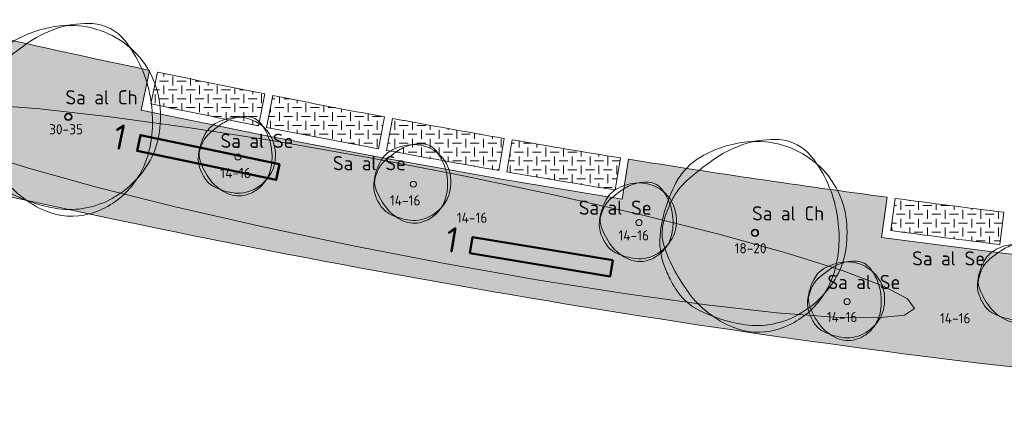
# Model space of a CAD drawing. Header units: metres. Extents: x 167415 to 168367, y 462435 to 462930.
# Tile 12 of 146: x 167661 to 167710, y 462591 to 462611. Entities that reach past the tile are written whole.
import ezdxf
from ezdxf.enums import TextEntityAlignment as Align

# ---------------------------------------------------------------- set-up
doc = ezdxf.new("R2010")
doc.units = ezdxf.units.M
doc.header["$LTSCALE"] = 0.2
for name, color, linetype, lineweight in [('N-PV-GR-BOOM-afmeting', 90, 'Continuous', 25), ('N-PV-GR-BOOM-GROND-S', 90, 'Continuous', 20), ('N-WE-GR-KRUIDEN-G 1 vochtig onderlangs greppels en wadi', 90, 'Continuous', 50), ('N-WE-GR-KRUIDEN-G 1 vochtig onderlangs greppels en wadi_T', 90, 'Continuous', 20), ('N-WE-GR-KRUIDEN-G 2 droog  beheergroep wadimengsel-A', 253, 'Continuous', 35), ('N-WE-VH-VERHARDING_GRASPLAAT-G', 72, 'Continuous', 18), ('N-WE-VH-VERHARDING_TEGEL_GRAS-A', 72, 'Continuous', 18), ('N_WE_GR_GRAS_WRM_RVA kruidenmengsel 2_B102-A', 141, 'Continuous', 18), ('N_WE_GR_GRAS_WRM_RVA kruidenmengsel 2_B102-G', 141, 'Continuous', 18), ('N_WE_GR_GRAS_WRM_RVA kruidenmengsel Barneveld_B116-A', 83, 'Continuous', 18), ('N_WE_GR_GRAS_WRM_RVA kruidenmengsel Barneveld_B116-G', 83, 'Continuous', 18)]:
    doc.layers.add(name, color=color, linetype=linetype, lineweight=lineweight)
doc.styles.add('NLCS-ISO-M200-T25', font='NLCS-ISO.ttf', dxfattribs={"height": 0.5})
doc.styles.add('NLCS-ISO-M200-T35', font='NLCS-ISO.ttf', dxfattribs={"height": 0.7000000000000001})
doc.styles.add('NLCS-ISO-M500-T25', font='NLCS-ISO.ttf', dxfattribs={"height": 1.25})
pattern_1 = [(0, (0, 0), (0.4375, 0.4375), [0.4375, -0.4375]), (90, (0.21875, 0.21875), (-0.4374999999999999, 0.4375), [0.4375, -0.4375])]

# ---------------------------------------------------------------- blocks, each defined once
blk = doc.blocks.new('*U34')
at = {"linetype": 'Continuous'}
blk.add_circle((0, 0), 0.1845092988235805, dxfattribs=at)
blk.add_circle((0, 0), 0.15)
for centre, radius, start, end in [((0.1954232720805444, -1.18369016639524), 5.69477568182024, 95.77430700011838, 119.9477920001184), ((1.167773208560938, -0.8648117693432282), 5.499689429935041, 106.3688740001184, 124.4477540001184), ((0.9143825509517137, -0.002301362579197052), 4.600723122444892, 86.58911100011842, 106.3682710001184), ((0.07970034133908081, -0.03998979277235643), 4.545240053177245, 51.53933000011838, 95.77344500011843), ((1.056161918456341, 2.378944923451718), 2.21526890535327, 38.20985000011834, 86.5854950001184), ((-1.04000423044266, 0.9606120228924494), 3.220049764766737, 119.9474720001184, 152.2845150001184), ((6.673480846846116, -8.892264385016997), 15.23380010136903, 124.4457860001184, 130.3031460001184), ((0.2288267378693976, 0.1477590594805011), 4.305464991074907, 6.022262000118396, 51.53931800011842), ((2.460397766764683, -0.8782636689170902), 7.174070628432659, 152.2851410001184, 172.4003910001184), ((-0.3515115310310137, -0.6099093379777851), 4.373408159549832, 130.3005070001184, 141.2454220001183), ((-1.549780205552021, 0.3518966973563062), 2.836877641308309, 141.2443700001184, 154.9906160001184), ((2.154547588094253, -1.37596471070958), 6.924367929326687, 154.9923550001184, 163.7785190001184), ((-2.504075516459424, -0.0205774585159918), 2.072584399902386, 163.7796780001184, 199.3827820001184), ((-2.823502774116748, -0.2440311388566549), 6.971300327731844, 358.8883060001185, 9.983350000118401), ((-0.9877565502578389, 0.01932567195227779), 5.528817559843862, 350.2300720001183, 6.023218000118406), ((-1.102603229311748, -0.4029311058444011), 3.57950533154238, 172.3996280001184, 201.0284730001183), ((-1.978632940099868, -0.2603525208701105), 6.126276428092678, 347.0492550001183, 358.8876950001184), ((3.469242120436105, 2.080817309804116), 8.404750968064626, 199.3819430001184, 216.8465580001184), ((0.6392974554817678, -0.2608628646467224), 3.877806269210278, 331.3473820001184, 350.2303160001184), ((1.476309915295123, 0.5879067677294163), 6.342209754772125, 201.0235440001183, 207.8216400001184), ((-0.2560194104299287, -0.6565432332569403), 4.358694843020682, 316.7621770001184, 347.0498660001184), ((0.1673832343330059, -0.1029643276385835), 4.862144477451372, 207.8203580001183, 215.5805050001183), ((-0.1795833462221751, 0.1865259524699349), 4.810936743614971, 296.8801270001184, 331.3479920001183), ((-1.507113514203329, -1.300645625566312), 2.803406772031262, 215.5851440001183, 243.3800810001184), ((0.9177623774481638, 0.1688468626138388), 5.216390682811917, 216.8467250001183, 247.0462340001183), ((0.6477036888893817, 2.999956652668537), 7.613650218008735, 243.3843840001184, 260.1467900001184), ((-0.04137638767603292, -0.8584661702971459), 4.063995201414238, 285.3685610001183, 316.7631230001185), ((0.07267107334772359, -0.3112232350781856), 4.252909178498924, 260.1457210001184, 296.8807070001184), ((0.1648026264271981, -1.608874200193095), 3.285778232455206, 247.0471650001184, 285.3699040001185)]:
    blk.add_arc(centre, radius, start, end, dxfattribs=at)
blk.add_arc((-2.118072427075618, -0.1198345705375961), 6.255027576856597, 9.983148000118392, 38.20995300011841)
at = {"style": 'NLCS-ISO-M200-T35'}
blk.add_attdef('#._SOORT_TYPE', text='', height=0.7000000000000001, dxfattribs=at).set_placement((-0.141237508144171, 0.4009218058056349), align=Align.BOTTOM_LEFT)
blk = doc.blocks.new('*U110')
at = {"linetype": 'Continuous'}
blk.add_circle((0, 0), 0.1845092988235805, dxfattribs=at)
blk.add_circle((0, 0), 0.15)
for centre, radius, start, end in [((0.1954232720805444, -1.18369016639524), 5.69477568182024, 95.77430700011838, 119.9477920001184), ((1.167773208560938, -0.8648117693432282), 5.499689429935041, 106.3688740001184, 124.4477540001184), ((0.9143825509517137, -0.002301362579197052), 4.600723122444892, 86.58911100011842, 106.3682710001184), ((0.07970034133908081, -0.03998979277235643), 4.545240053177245, 51.53933000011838, 95.77344500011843), ((1.056161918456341, 2.378944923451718), 2.21526890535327, 38.20985000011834, 86.5854950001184), ((-1.04000423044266, 0.9606120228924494), 3.220049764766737, 119.9474720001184, 152.2845150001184), ((6.673480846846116, -8.892264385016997), 15.23380010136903, 124.4457860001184, 130.3031460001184), ((0.2288267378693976, 0.1477590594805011), 4.305464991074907, 6.022262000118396, 51.53931800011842), ((2.460397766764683, -0.8782636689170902), 7.174070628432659, 152.2851410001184, 172.4003910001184), ((-0.3515115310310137, -0.6099093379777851), 4.373408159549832, 130.3005070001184, 141.2454220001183), ((-1.549780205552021, 0.3518966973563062), 2.836877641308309, 141.2443700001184, 154.9906160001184), ((2.154547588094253, -1.37596471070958), 6.924367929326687, 154.9923550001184, 163.7785190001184), ((-2.504075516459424, -0.0205774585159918), 2.072584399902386, 163.7796780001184, 199.3827820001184), ((-2.823502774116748, -0.2440311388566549), 6.971300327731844, 358.8883060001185, 9.983350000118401), ((-0.9877565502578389, 0.01932567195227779), 5.528817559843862, 350.2300720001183, 6.023218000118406), ((-1.102603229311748, -0.4029311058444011), 3.57950533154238, 172.3996280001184, 201.0284730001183), ((-1.978632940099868, -0.2603525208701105), 6.126276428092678, 347.0492550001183, 358.8876950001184), ((3.469242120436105, 2.080817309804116), 8.404750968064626, 199.3819430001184, 216.8465580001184), ((0.6392974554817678, -0.2608628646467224), 3.877806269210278, 331.3473820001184, 350.2303160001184), ((1.476309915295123, 0.5879067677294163), 6.342209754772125, 201.0235440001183, 207.8216400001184), ((-0.2560194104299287, -0.6565432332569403), 4.358694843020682, 316.7621770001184, 347.0498660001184), ((0.1673832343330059, -0.1029643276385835), 4.862144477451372, 207.8203580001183, 215.5805050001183), ((-0.1795833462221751, 0.1865259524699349), 4.810936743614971, 296.8801270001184, 331.3479920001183), ((-1.507113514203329, -1.300645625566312), 2.803406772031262, 215.5851440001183, 243.3800810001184), ((0.9177623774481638, 0.1688468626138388), 5.216390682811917, 216.8467250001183, 247.0462340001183), ((0.6477036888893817, 2.999956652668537), 7.613650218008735, 243.3843840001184, 260.1467900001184), ((-0.04137638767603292, -0.8584661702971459), 4.063995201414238, 285.3685610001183, 316.7631230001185), ((0.07267107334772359, -0.3112232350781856), 4.252909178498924, 260.1457210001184, 296.8807070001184), ((0.1648026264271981, -1.608874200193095), 3.285778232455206, 247.0471650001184, 285.3699040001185)]:
    blk.add_arc(centre, radius, start, end, dxfattribs=at)
blk.add_arc((-2.118072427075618, -0.1198345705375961), 6.255027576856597, 9.983148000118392, 38.20995300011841)
at = {"style": 'NLCS-ISO-M200-T35'}
blk.add_attdef('#._SOORT_TYPE', text='', height=0.7000000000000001, dxfattribs=at).set_placement((-0.141237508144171, 0.4009218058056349), align=Align.BOTTOM_LEFT)
blk = doc.blocks.new('*U143')
blk.add_circle((0, 0), 0.15)
at = {"linetype": 'Continuous'}
for centre, radius, start, end in [((0.05812116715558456, -0.3917792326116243), 2.346259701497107, 95.77430700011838, 119.9477920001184), ((0.3543339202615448, 0.0949554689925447), 1.895507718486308, 86.58911100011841, 106.3682710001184), ((0.01044307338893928, 0.07942775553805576), 1.872648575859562, 51.53933000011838, 95.77344500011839), ((0.41274732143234, 1.076034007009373), 0.9126955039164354, 38.20985000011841, 86.5854950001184), ((-0.4508775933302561, 0.4916778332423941), 1.326667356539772, 119.9474720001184, 152.2845150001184), ((2.7270946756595, -3.567728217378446), 6.276358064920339, 124.4457860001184, 130.3031460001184), ((0.4587314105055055, -0.2604006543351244), 2.265883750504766, 106.3688740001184, 124.4477540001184), ((-0.8950439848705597, 0.04653153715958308), 2.577084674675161, 9.983148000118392, 38.2099530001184), ((0.07188346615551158, 0.1567806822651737), 1.773860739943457, 6.022262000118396, 51.53931800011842), ((0.9912954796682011, -0.265942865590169), 2.955732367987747, 152.2851410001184, 172.4003910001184), ((-0.6609063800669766, 0.2408858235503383), 1.168799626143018, 141.2443700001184, 154.9906160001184), ((-0.1672171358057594, -0.1553803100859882), 1.801853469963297, 130.3005070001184, 141.2454220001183), ((0.865284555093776, -0.4709967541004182), 2.852854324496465, 154.9923550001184, 163.7785190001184), ((-1.185682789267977, -0.004637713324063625), 2.872190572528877, 358.8883060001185, 9.983350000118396), ((-0.4766685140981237, -0.07010483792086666), 1.47476381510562, 172.3996280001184, 201.0284730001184), ((-1.05407807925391, 0.08742567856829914), 0.8539091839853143, 163.7796780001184, 199.3827820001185), ((-0.4293514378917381, 0.1038658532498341), 2.277884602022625, 350.2300720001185, 6.023218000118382), ((1.406941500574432, 0.9532047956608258), 3.462775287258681, 199.3819430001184, 216.8465580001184), ((-0.837594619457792, -0.01136215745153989), 2.524038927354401, 347.0492550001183, 358.8876950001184), ((0.2409982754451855, -0.01157242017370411), 1.597664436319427, 331.3473820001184, 350.2303160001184), ((0.5858491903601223, 0.3381224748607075), 2.613003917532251, 201.0235440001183, 207.8216400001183), ((0.04656861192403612, 0.05348211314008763), 2.00321387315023, 207.8203580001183, 215.5805050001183), ((-0.09638235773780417, 0.1727527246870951), 1.982116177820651, 296.8801270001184, 331.3479920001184), ((-0.1278741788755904, -0.1745935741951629), 1.795791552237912, 316.7621770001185, 347.0498660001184), ((-0.6433276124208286, -0.4399651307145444), 1.155009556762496, 215.5851440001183, 243.3800810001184), ((0.355726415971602, 0.1654689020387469), 2.149164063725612, 216.8467250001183, 247.0462340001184), ((-0.0394407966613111, -0.2577862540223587), 1.674374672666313, 285.3685610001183, 316.7631230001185), ((0.2444616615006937, 1.331892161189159), 3.136840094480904, 243.3843840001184, 260.1467900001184), ((0.04550539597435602, -0.5669559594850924), 1.35374762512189, 247.0471650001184, 285.3699040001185), ((0.007547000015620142, -0.03232099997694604), 1.752207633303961, 260.1457210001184, 296.8807070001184)]:
    blk.add_arc(centre, radius, start, end, dxfattribs=at)
at = {"style": 'NLCS-ISO-M200-T35'}
blk.add_attdef('#._SOORT_TYPE', text='', height=0.7000000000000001, dxfattribs=at).set_placement((-0.8549113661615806, 0.2361817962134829), align=Align.BOTTOM_LEFT)
blk = doc.blocks.new('*U158')
blk.add_circle((0, 0), 0.15)
at = {"linetype": 'Continuous'}
for centre, radius, start, end in [((0.05812116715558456, -0.3917792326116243), 2.346259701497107, 95.77430700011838, 119.9477920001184), ((0.3543339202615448, 0.0949554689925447), 1.895507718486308, 86.58911100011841, 106.3682710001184), ((0.01044307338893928, 0.07942775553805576), 1.872648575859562, 51.53933000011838, 95.77344500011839), ((0.41274732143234, 1.076034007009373), 0.9126955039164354, 38.20985000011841, 86.5854950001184), ((-0.4508775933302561, 0.4916778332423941), 1.326667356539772, 119.9474720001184, 152.2845150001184), ((2.7270946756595, -3.567728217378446), 6.276358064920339, 124.4457860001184, 130.3031460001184), ((0.4587314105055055, -0.2604006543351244), 2.265883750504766, 106.3688740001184, 124.4477540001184), ((-0.8950439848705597, 0.04653153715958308), 2.577084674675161, 9.983148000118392, 38.2099530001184), ((0.07188346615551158, 0.1567806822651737), 1.773860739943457, 6.022262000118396, 51.53931800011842), ((0.9912954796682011, -0.265942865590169), 2.955732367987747, 152.2851410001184, 172.4003910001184), ((-0.6609063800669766, 0.2408858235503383), 1.168799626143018, 141.2443700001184, 154.9906160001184), ((-0.1672171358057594, -0.1553803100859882), 1.801853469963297, 130.3005070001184, 141.2454220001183), ((0.865284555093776, -0.4709967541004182), 2.852854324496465, 154.9923550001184, 163.7785190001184), ((-1.185682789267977, -0.004637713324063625), 2.872190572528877, 358.8883060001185, 9.983350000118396), ((-0.4766685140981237, -0.07010483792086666), 1.47476381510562, 172.3996280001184, 201.0284730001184), ((-1.05407807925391, 0.08742567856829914), 0.8539091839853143, 163.7796780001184, 199.3827820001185), ((-0.4293514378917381, 0.1038658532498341), 2.277884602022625, 350.2300720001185, 6.023218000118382), ((1.406941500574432, 0.9532047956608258), 3.462775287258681, 199.3819430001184, 216.8465580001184), ((-0.837594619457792, -0.01136215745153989), 2.524038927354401, 347.0492550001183, 358.8876950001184), ((0.2409982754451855, -0.01157242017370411), 1.597664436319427, 331.3473820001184, 350.2303160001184), ((0.5858491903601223, 0.3381224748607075), 2.613003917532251, 201.0235440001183, 207.8216400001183), ((0.04656861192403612, 0.05348211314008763), 2.00321387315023, 207.8203580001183, 215.5805050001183), ((-0.09638235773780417, 0.1727527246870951), 1.982116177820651, 296.8801270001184, 331.3479920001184), ((-0.1278741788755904, -0.1745935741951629), 1.795791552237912, 316.7621770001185, 347.0498660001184), ((-0.6433276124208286, -0.4399651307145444), 1.155009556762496, 215.5851440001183, 243.3800810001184), ((0.355726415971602, 0.1654689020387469), 2.149164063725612, 216.8467250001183, 247.0462340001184), ((-0.0394407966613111, -0.2577862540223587), 1.674374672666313, 285.3685610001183, 316.7631230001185), ((0.2444616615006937, 1.331892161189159), 3.136840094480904, 243.3843840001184, 260.1467900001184), ((0.04550539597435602, -0.5669559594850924), 1.35374762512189, 247.0471650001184, 285.3699040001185), ((0.007547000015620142, -0.03232099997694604), 1.752207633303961, 260.1457210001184, 296.8807070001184)]:
    blk.add_arc(centre, radius, start, end, dxfattribs=at)
at = {"style": 'NLCS-ISO-M200-T35'}
blk.add_attdef('#._SOORT_TYPE', text='', height=0.7000000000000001, dxfattribs=at).set_placement((-3.96366874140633, 0.4740381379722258), align=Align.BOTTOM_LEFT)
blk = doc.blocks.new('*U159')
blk.add_circle((0, 0), 0.15)
at = {"linetype": 'Continuous'}
for centre, radius, start, end in [((0.05812116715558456, -0.3917792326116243), 2.346259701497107, 95.77430700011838, 119.9477920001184), ((0.3543339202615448, 0.0949554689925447), 1.895507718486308, 86.58911100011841, 106.3682710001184), ((0.01044307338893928, 0.07942775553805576), 1.872648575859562, 51.53933000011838, 95.77344500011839), ((0.41274732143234, 1.076034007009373), 0.9126955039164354, 38.20985000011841, 86.5854950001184), ((-0.4508775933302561, 0.4916778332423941), 1.326667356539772, 119.9474720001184, 152.2845150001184), ((2.7270946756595, -3.567728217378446), 6.276358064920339, 124.4457860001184, 130.3031460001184), ((0.4587314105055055, -0.2604006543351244), 2.265883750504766, 106.3688740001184, 124.4477540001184), ((-0.8950439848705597, 0.04653153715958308), 2.577084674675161, 9.983148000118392, 38.2099530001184), ((0.07188346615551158, 0.1567806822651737), 1.773860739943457, 6.022262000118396, 51.53931800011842), ((0.9912954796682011, -0.265942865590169), 2.955732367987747, 152.2851410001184, 172.4003910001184), ((-0.6609063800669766, 0.2408858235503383), 1.168799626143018, 141.2443700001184, 154.9906160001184), ((-0.1672171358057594, -0.1553803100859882), 1.801853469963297, 130.3005070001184, 141.2454220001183), ((0.865284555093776, -0.4709967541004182), 2.852854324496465, 154.9923550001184, 163.7785190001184), ((-1.185682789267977, -0.004637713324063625), 2.872190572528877, 358.8883060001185, 9.983350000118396), ((-0.4766685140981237, -0.07010483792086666), 1.47476381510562, 172.3996280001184, 201.0284730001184), ((-1.05407807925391, 0.08742567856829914), 0.8539091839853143, 163.7796780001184, 199.3827820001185), ((-0.4293514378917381, 0.1038658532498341), 2.277884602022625, 350.2300720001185, 6.023218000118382), ((1.406941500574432, 0.9532047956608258), 3.462775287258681, 199.3819430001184, 216.8465580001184), ((-0.837594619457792, -0.01136215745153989), 2.524038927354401, 347.0492550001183, 358.8876950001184), ((0.2409982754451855, -0.01157242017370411), 1.597664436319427, 331.3473820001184, 350.2303160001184), ((0.5858491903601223, 0.3381224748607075), 2.613003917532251, 201.0235440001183, 207.8216400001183), ((0.04656861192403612, 0.05348211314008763), 2.00321387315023, 207.8203580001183, 215.5805050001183), ((-0.09638235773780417, 0.1727527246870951), 1.982116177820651, 296.8801270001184, 331.3479920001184), ((-0.1278741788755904, -0.1745935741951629), 1.795791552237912, 316.7621770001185, 347.0498660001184), ((-0.6433276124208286, -0.4399651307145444), 1.155009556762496, 215.5851440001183, 243.3800810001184), ((0.355726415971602, 0.1654689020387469), 2.149164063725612, 216.8467250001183, 247.0462340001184), ((-0.0394407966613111, -0.2577862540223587), 1.674374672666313, 285.3685610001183, 316.7631230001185), ((0.2444616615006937, 1.331892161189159), 3.136840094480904, 243.3843840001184, 260.1467900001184), ((0.04550539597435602, -0.5669559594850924), 1.35374762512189, 247.0471650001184, 285.3699040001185), ((0.007547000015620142, -0.03232099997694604), 1.752207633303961, 260.1457210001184, 296.8807070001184)]:
    blk.add_arc(centre, radius, start, end, dxfattribs=at)
at = {"style": 'NLCS-ISO-M200-T35'}
blk.add_attdef('#._SOORT_TYPE', text='', height=0.7000000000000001, dxfattribs=at).set_placement((-2.963139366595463, 0.1745363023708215), align=Align.BOTTOM_LEFT)
blk = doc.blocks.new('*U160')
blk.add_circle((0, 0), 0.15)
at = {"linetype": 'Continuous'}
for centre, radius, start, end in [((0.05812116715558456, -0.3917792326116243), 2.346259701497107, 95.77430700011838, 119.9477920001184), ((0.3543339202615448, 0.0949554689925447), 1.895507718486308, 86.58911100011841, 106.3682710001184), ((0.01044307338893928, 0.07942775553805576), 1.872648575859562, 51.53933000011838, 95.77344500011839), ((0.41274732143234, 1.076034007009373), 0.9126955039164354, 38.20985000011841, 86.5854950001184), ((-0.4508775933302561, 0.4916778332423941), 1.326667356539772, 119.9474720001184, 152.2845150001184), ((2.7270946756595, -3.567728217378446), 6.276358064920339, 124.4457860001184, 130.3031460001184), ((0.4587314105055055, -0.2604006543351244), 2.265883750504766, 106.3688740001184, 124.4477540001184), ((-0.8950439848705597, 0.04653153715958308), 2.577084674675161, 9.983148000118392, 38.2099530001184), ((0.07188346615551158, 0.1567806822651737), 1.773860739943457, 6.022262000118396, 51.53931800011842), ((0.9912954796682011, -0.265942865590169), 2.955732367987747, 152.2851410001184, 172.4003910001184), ((-0.6609063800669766, 0.2408858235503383), 1.168799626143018, 141.2443700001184, 154.9906160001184), ((-0.1672171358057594, -0.1553803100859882), 1.801853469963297, 130.3005070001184, 141.2454220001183), ((0.865284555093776, -0.4709967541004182), 2.852854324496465, 154.9923550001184, 163.7785190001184), ((-1.185682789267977, -0.004637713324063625), 2.872190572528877, 358.8883060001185, 9.983350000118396), ((-0.4766685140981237, -0.07010483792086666), 1.47476381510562, 172.3996280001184, 201.0284730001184), ((-1.05407807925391, 0.08742567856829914), 0.8539091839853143, 163.7796780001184, 199.3827820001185), ((-0.4293514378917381, 0.1038658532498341), 2.277884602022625, 350.2300720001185, 6.023218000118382), ((1.406941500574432, 0.9532047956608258), 3.462775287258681, 199.3819430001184, 216.8465580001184), ((-0.837594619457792, -0.01136215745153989), 2.524038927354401, 347.0492550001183, 358.8876950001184), ((0.2409982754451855, -0.01157242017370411), 1.597664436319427, 331.3473820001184, 350.2303160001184), ((0.5858491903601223, 0.3381224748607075), 2.613003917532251, 201.0235440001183, 207.8216400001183), ((0.04656861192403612, 0.05348211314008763), 2.00321387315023, 207.8203580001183, 215.5805050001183), ((-0.09638235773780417, 0.1727527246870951), 1.982116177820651, 296.8801270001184, 331.3479920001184), ((-0.1278741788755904, -0.1745935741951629), 1.795791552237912, 316.7621770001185, 347.0498660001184), ((-0.6433276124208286, -0.4399651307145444), 1.155009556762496, 215.5851440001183, 243.3800810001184), ((0.355726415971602, 0.1654689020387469), 2.149164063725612, 216.8467250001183, 247.0462340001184), ((-0.0394407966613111, -0.2577862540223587), 1.674374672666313, 285.3685610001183, 316.7631230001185), ((0.2444616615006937, 1.331892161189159), 3.136840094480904, 243.3843840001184, 260.1467900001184), ((0.04550539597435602, -0.5669559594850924), 1.35374762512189, 247.0471650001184, 285.3699040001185), ((0.007547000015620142, -0.03232099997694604), 1.752207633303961, 260.1457210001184, 296.8807070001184)]:
    blk.add_arc(centre, radius, start, end, dxfattribs=at)
at = {"style": 'NLCS-ISO-M200-T35'}
blk.add_attdef('#._SOORT_TYPE', text='', height=0.7000000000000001, dxfattribs=at).set_placement((-0.969276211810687, 0.4052565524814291), align=Align.BOTTOM_LEFT)
blk = doc.blocks.new('*U166')
blk.add_circle((0, 0), 0.15)
at = {"linetype": 'Continuous'}
for centre, radius, start, end in [((0.05812116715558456, -0.3917792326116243), 2.346259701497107, 95.77430700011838, 119.9477920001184), ((0.3543339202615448, 0.0949554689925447), 1.895507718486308, 86.58911100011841, 106.3682710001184), ((0.01044307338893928, 0.07942775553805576), 1.872648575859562, 51.53933000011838, 95.77344500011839), ((0.41274732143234, 1.076034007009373), 0.9126955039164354, 38.20985000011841, 86.5854950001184), ((-0.4508775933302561, 0.4916778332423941), 1.326667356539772, 119.9474720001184, 152.2845150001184), ((2.7270946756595, -3.567728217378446), 6.276358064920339, 124.4457860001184, 130.3031460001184), ((0.4587314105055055, -0.2604006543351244), 2.265883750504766, 106.3688740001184, 124.4477540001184), ((-0.8950439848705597, 0.04653153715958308), 2.577084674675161, 9.983148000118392, 38.2099530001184), ((0.07188346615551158, 0.1567806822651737), 1.773860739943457, 6.022262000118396, 51.53931800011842), ((0.9912954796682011, -0.265942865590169), 2.955732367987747, 152.2851410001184, 172.4003910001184), ((-0.6609063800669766, 0.2408858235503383), 1.168799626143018, 141.2443700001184, 154.9906160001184), ((-0.1672171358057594, -0.1553803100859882), 1.801853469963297, 130.3005070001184, 141.2454220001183), ((0.865284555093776, -0.4709967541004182), 2.852854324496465, 154.9923550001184, 163.7785190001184), ((-1.185682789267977, -0.004637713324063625), 2.872190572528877, 358.8883060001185, 9.983350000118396), ((-0.4766685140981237, -0.07010483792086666), 1.47476381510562, 172.3996280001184, 201.0284730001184), ((-1.05407807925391, 0.08742567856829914), 0.8539091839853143, 163.7796780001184, 199.3827820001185), ((-0.4293514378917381, 0.1038658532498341), 2.277884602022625, 350.2300720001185, 6.023218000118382), ((1.406941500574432, 0.9532047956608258), 3.462775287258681, 199.3819430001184, 216.8465580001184), ((-0.837594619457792, -0.01136215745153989), 2.524038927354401, 347.0492550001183, 358.8876950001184), ((0.2409982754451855, -0.01157242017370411), 1.597664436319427, 331.3473820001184, 350.2303160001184), ((0.5858491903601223, 0.3381224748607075), 2.613003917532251, 201.0235440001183, 207.8216400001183), ((0.04656861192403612, 0.05348211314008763), 2.00321387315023, 207.8203580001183, 215.5805050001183), ((-0.09638235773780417, 0.1727527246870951), 1.982116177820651, 296.8801270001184, 331.3479920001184), ((-0.1278741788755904, -0.1745935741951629), 1.795791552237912, 316.7621770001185, 347.0498660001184), ((-0.6433276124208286, -0.4399651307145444), 1.155009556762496, 215.5851440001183, 243.3800810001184), ((0.355726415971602, 0.1654689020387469), 2.149164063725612, 216.8467250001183, 247.0462340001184), ((-0.0394407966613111, -0.2577862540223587), 1.674374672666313, 285.3685610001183, 316.7631230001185), ((0.2444616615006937, 1.331892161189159), 3.136840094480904, 243.3843840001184, 260.1467900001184), ((0.04550539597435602, -0.5669559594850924), 1.35374762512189, 247.0471650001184, 285.3699040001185), ((0.007547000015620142, -0.03232099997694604), 1.752207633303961, 260.1457210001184, 296.8807070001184)]:
    blk.add_arc(centre, radius, start, end, dxfattribs=at)
at = {"style": 'NLCS-ISO-M200-T35'}
blk.add_attdef('#._SOORT_TYPE', text='', height=0.7000000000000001, dxfattribs=at).set_placement((-5.168248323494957, 0.6866259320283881), align=Align.BOTTOM_LEFT)

msp = doc.modelspace()

# ---------------------------------------------------------------- hatches: boundary and pattern name
at = {"layer": 'N-WE-GR-KRUIDEN-G 2 droog  beheergroep wadimengsel-A', "transparency": 33554687}
h = msp.add_hatch(color=256, dxfattribs=at)
h.dxf.hatch_style = 1
h.paths.add_polyline_path([(167674.2874549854, 462604.0349264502), (167667.4346486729, 462605.4628780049), (167667.2714542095, 462604.6797001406), (167674.124260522, 462603.251748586)])
h = msp.add_hatch(color=256, dxfattribs=at)
h.dxf.hatch_style = 1
h.paths.add_polyline_path([(167690.7078544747, 462599.2959449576), (167683.8024703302, 462600.4429714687), (167683.6713815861, 462599.6537847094), (167690.5767657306, 462598.5067581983)])
at = {"layer": 'N-WE-VH-VERHARDING_TEGEL_GRAS-A', "transparency": 33554687}
h = msp.add_hatch(dxfattribs=at)
h.set_pattern_fill('AGR-GRAS_GESTABILISEERD-SO', color=256, scale=7, style=0, pattern_type=2)
h.set_pattern_definition(pattern_1)
edge = h.paths.add_edge_path()
edge.add_arc((167770.3412478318, 463095.6381288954), 497.6499999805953, 258.1646184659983, 258.7863265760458, ccw=False)
edge.add_line((167668.2729903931, 462608.5677096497), (167667.9435709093, 462607.0019879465))
edge.add_arc((167770.3412478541, 463095.6381290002), 499.2500000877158, 258.1644708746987, 258.7864003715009)
edge.add_line((167673.2535064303, 462605.9192983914), (167673.5640251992, 462607.4888774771))
h = msp.add_hatch(dxfattribs=at)
h.set_pattern_fill('AGR-GRAS_GESTABILISEERD-SO', color=256, scale=7, style=0, pattern_type=2)
h.set_pattern_definition(pattern_1)
edge = h.paths.add_edge_path()
edge.add_arc((167770.3412478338, 463095.6381288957), 497.649999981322, 258.832379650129, 259.4772650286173, ccw=False)
edge.add_line((167673.956419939, 462607.4112477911), (167673.6459011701, 462605.8416687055))
edge.add_arc((167770.3412478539, 463095.6381290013), 499.2500000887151, 258.8323058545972, 259.477556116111)
edge.add_line((167679.1678774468, 462604.7837930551), (167679.4575847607, 462606.3573482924))
h = msp.add_hatch(dxfattribs=at)
h.set_pattern_fill('AGR-GRAS_GESTABILISEERD-SO', color=256, scale=7, style=0, pattern_type=2)
h.set_pattern_definition(pattern_1)
edge = h.paths.add_edge_path()
edge.add_arc((167770.3412478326, 463095.6381288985), 497.6499999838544, 259.5233181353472, 260.1683516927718, ccw=False)
edge.add_line((167679.85088737, 462606.2844560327), (167679.5611803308, 462604.7109022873))
edge.add_arc((167770.3412478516, 463095.6381290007), 499.2500000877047, 259.5234616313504, 260.168425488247)
edge.add_line((167685.0930566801, 462603.7201394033), (167685.3656291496, 462605.2967511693))
h = msp.add_hatch(dxfattribs=at)
h.set_pattern_fill('AGR-GRAS_GESTABILISEERD-SO', color=256, scale=7, style=0, pattern_type=2)
h.set_pattern_definition(pattern_1)
edge = h.paths.add_edge_path()
edge.add_arc((167770.3412478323, 463095.6381288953), 497.6499999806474, 260.21440476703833, 260.83676892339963, ccw=False)
edge.add_line((167685.7597820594, 462605.2286080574), (167685.4872095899, 462603.6519962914))
edge.add_arc((167770.341247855, 463095.6381290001), 499.2500000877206, 260.2143309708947, 260.8369165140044)
edge.add_line((167690.8381176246, 462602.7590212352), (167691.0916442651, 462604.3388078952))
h = msp.add_hatch(dxfattribs=at)
h.set_pattern_fill('AGR-GRAS_GESTABILISEERD-SO', color=256, scale=7, style=0, pattern_type=2)
h.set_pattern_definition(pattern_1)
edge = h.paths.add_edge_path()
edge.add_arc((167770.3412478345, 463095.6381288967), 497.6499999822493, 262.4116322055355, 263.03336542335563, ccw=False)
edge.add_line((167704.6240021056, 462602.3463632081), (167704.4114390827, 462600.7605452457))
edge.add_arc((167770.3412478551, 463095.6381290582), 499.2500001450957, 262.4114846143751, 263.0334392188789)
edge.add_line((167709.7871911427, 462600.0740374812), (167709.980618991, 462601.6623025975))
at = {"layer": 'N_WE_GR_GRAS_WRM_RVA kruidenmengsel 2_B102-A', "transparency": 33554687}
h = msp.add_hatch(color=256, dxfattribs=at)
h.dxf.hatch_style = 1
h.paths.add_polyline_path([(167678.7531810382, 462604.3414055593), (167674.2130979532, 462605.1411286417), (167669.8917993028, 462605.8248083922), (167665.9364417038, 462606.3691629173), (167662.4817201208, 462606.755654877), (167659.6452809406, 462606.971122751), (167657.5237157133, 462607.0082290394), (167656.1892717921, 462606.8657101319), (167655.687392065, 462606.5484193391), (167656.0351674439, 462606.0671616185), (167657.2207548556, 462605.4383256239), (167659.2037805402, 462604.6833256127), (167661.9167149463, 462603.827872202), (167665.2671723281, 462602.9010968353), (167669.1410569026, 462601.9345597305), (167673.406448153, 462600.9611751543), (167677.9180933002, 462600.0140905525), (167682.5223536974, 462599.1255577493), (167687.0624367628, 462598.3258346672), (167691.3837354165, 462597.642154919), (167695.339093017, 462597.0978003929), (167698.7938146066, 462596.7113084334), (167701.630253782, 462596.4958405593), (167703.7518190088, 462596.4587342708), (167705.0862629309, 462596.6012531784), (167705.5881426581, 462596.9185439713), (167705.2403672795, 462597.3998016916), (167704.054779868, 462598.0286376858), (167702.0717541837, 462598.7836376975), (167699.3588197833, 462599.6390911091), (167696.0083623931, 462600.565866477), (167692.1344778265, 462601.5324035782), (167687.8690865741, 462602.5057881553), (167683.3574414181, 462603.4528727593)])
at = {"layer": 'N_WE_GR_GRAS_WRM_RVA kruidenmengsel Barneveld_B116-A', "transparency": 33554687}
h = msp.add_hatch(color=256, dxfattribs=at)
h.dxf.hatch_style = 1
h.paths.add_polyline_path([(167678.7531810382, 462604.3414055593), (167674.2130979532, 462605.1411286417), (167669.8917993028, 462605.8248083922), (167665.9364417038, 462606.3691629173), (167662.4817201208, 462606.755654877), (167659.6452809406, 462606.971122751), (167657.5237157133, 462607.0082290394), (167656.1892717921, 462606.8657101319), (167655.687392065, 462606.5484193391), (167656.0351674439, 462606.0671616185), (167657.2207548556, 462605.4383256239), (167659.2037805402, 462604.6833256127), (167661.9167149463, 462603.827872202), (167665.2671723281, 462602.9010968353), (167669.1410569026, 462601.9345597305), (167673.406448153, 462600.9611751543), (167677.9180933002, 462600.0140905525), (167682.5223536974, 462599.1255577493), (167687.0624367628, 462598.3258346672), (167691.3837354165, 462597.642154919), (167695.339093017, 462597.0978003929), (167698.7938146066, 462596.7113084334), (167701.630253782, 462596.4958405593), (167703.7518190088, 462596.4587342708), (167705.0862629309, 462596.6012531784), (167705.5881426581, 462596.9185439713), (167705.2403672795, 462597.3998016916), (167704.054779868, 462598.0286376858), (167702.0717541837, 462598.7836376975), (167699.3588197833, 462599.6390911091), (167696.0083623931, 462600.565866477), (167692.1344778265, 462601.5324035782), (167687.8690865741, 462602.5057881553), (167683.3574414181, 462603.4528727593)], flags=16)
edge = h.paths.add_edge_path()
edge.add_line((167679.2904299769, 462604.3542386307), (167673.4021100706, 462605.4822938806))
edge.add_line((167673.4021100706, 462605.4822938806), (167667.4697527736, 462606.6927556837))
edge.add_line((167667.4697527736, 462606.6927556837), (167667.8815269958, 462608.6499071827))
edge.add_arc((167770.3412478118, 463095.6381288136), 497.6499998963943, 257.0782555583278, 258.1185653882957, ccw=False)
edge.add_arc((167668.9179475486, 462650.5593386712), 41.16743798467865, 253.8477743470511, 256.1406630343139, ccw=False)
edge.add_arc((167656.6280348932, 462608.292785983), 2.850000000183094, 72.91018183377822, 140.5911913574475)
edge.add_line((167654.4260223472, 462610.1021065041), (167654.3101318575, 462610.1973398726))
edge.add_line((167654.3101318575, 462610.1973398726), (167650.0336676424, 462604.9927187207))
edge.add_arc((167770.3412478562, 463095.6381289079), 505.1799999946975, 256.2227435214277, 262.9970034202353)
edge.add_line((167708.7490689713, 462594.2268846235), (167737.4264412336, 462591.0736126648))
edge.add_line((167737.4264412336, 462591.0736126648), (167737.9907964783, 462598.9810279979))
edge.add_line((167737.9907964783, 462598.9810279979), (167736.9933336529, 462599.0522172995))
edge.add_line((167736.9933336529, 462599.0522172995), (167737.0030840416, 462599.101648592))
edge.add_line((167737.0030840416, 462599.101648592), (167734.9138920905, 462599.2507550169))
edge.add_arc((167770.3412534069, 463095.6382051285), 497.6500764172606, 265.820479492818, 265.91770038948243, ccw=False)
edge.add_line((167734.0716609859, 462599.3115836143), (167733.936121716, 462597.3161553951))
edge.add_line((167733.936121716, 462597.3161553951), (167727.9765924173, 462597.7875763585))
edge.add_line((167727.9765924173, 462597.7875763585), (167727.9377103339, 462597.7906489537))
edge.add_line((167727.9377103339, 462597.7906489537), (167721.9326341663, 462598.3216219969))
edge.add_line((167721.9326341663, 462598.3216219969), (167715.940506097, 462598.9584913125))
edge.add_line((167715.940506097, 462598.9584913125), (167709.9390617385, 462599.6525564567))
edge.add_line((167709.9390617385, 462599.6525564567), (167703.9618226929, 462600.4170728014))
edge.add_line((167703.9618226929, 462600.4170728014), (167704.227526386, 462602.3993446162))
edge.add_arc((167770.3412478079, 463095.638128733), 497.6499998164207, 260.8823913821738, 262.36557912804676, ccw=False)
edge.add_line((167691.4828723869, 462604.2758601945), (167691.1787054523, 462602.2990266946))
edge.add_line((167691.1787054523, 462602.2990266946), (167685.22197369, 462603.291877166))
edge.add_line((167685.22197369, 462603.291877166), (167679.2904299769, 462604.3542386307))

# ---------------------------------------------------------------- linework, layer by layer
at = {"layer": 'N-WE-GR-KRUIDEN-G 1 vochtig onderlangs greppels en wadi', "transparency": 33554687}
for points in [[(167674.2874549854, 462604.0349264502), (167667.4346486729, 462605.4628780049), (167667.2714542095, 462604.6797001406), (167674.124260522, 462603.251748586)], [(167690.7078544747, 462599.2959449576), (167683.8024703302, 462600.4429714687), (167683.6713815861, 462599.6537847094), (167690.5767657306, 462598.5067581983)]]:
    msp.add_lwpolyline(points, close=True, dxfattribs=at)
at = {"layer": 'N-WE-VH-VERHARDING_GRASPLAAT-G', "transparency": 33554687}
for points in [[(167673.5640251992, 462607.4888774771, -0.002712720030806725), (167668.2729903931, 462608.5677096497), (167667.9435709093, 462607.0019879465, 0.002713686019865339), (167673.2535064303, 462605.9192983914), (167673.5640251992, 462607.4888774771, -0.002712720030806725)], [(167679.4575847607, 462606.3573482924, -0.002813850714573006), (167673.956419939, 462607.4112477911), (167673.6459011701, 462605.8416687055, 0.002815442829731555), (167679.1678774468, 462604.7837930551), (167679.4575847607, 462606.3573482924, -0.002813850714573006)], [(167685.3656291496, 462605.2967511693, -0.00281449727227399), (167679.85088737, 462606.2844560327), (167679.5611803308, 462604.7109022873, 0.002814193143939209), (167685.0930566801, 462603.7201394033), (167685.3656291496, 462605.2967511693, -0.00281449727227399)], [(167691.0916442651, 462604.3388078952, -0.002715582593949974), (167685.7597820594, 462605.2286080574), (167685.4872095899, 462603.6519962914, 0.002716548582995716), (167690.8381176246, 462602.7590212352), (167691.0916442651, 462604.3388078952, -0.002715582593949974)], [(167709.980618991, 462601.6623025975, -0.002712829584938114), (167704.6240021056, 462602.3463632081), (167704.4114390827, 462600.7605452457, 0.002713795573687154), (167709.7871911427, 462600.0740374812), (167709.980618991, 462601.6623025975, -0.002712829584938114)]]:
    msp.add_lwpolyline(points, format="xyb", close=True, dxfattribs=at)
at = {"layer": 'N_WE_GR_GRAS_WRM_RVA kruidenmengsel 2_B102-G', "transparency": 33554687, "flags": 128}
msp.add_lwpolyline([(167659.2037805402, 462604.6833256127), (167661.9167149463, 462603.827872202), (167665.2671723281, 462602.9010968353), (167669.1410569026, 462601.9345597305), (167673.406448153, 462600.9611751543), (167677.9180933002, 462600.0140905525), (167682.5223536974, 462599.1255577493), (167687.0624367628, 462598.3258346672), (167691.3837354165, 462597.642154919), (167695.339093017, 462597.0978003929), (167698.7938146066, 462596.7113084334), (167701.630253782, 462596.4958405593), (167703.7518190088, 462596.4587342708), (167705.0862629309, 462596.6012531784), (167705.5881426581, 462596.9185439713), (167705.2403672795, 462597.3998016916), (167704.054779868, 462598.0286376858), (167702.0717541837, 462598.7836376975), (167699.3588197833, 462599.6390911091), (167696.0083623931, 462600.565866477), (167692.1344778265, 462601.5324035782), (167687.8690865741, 462602.5057881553), (167683.3574414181, 462603.4528727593), (167678.7531810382, 462604.3414055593), (167674.2130979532, 462605.1411286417), (167669.8917993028, 462605.8248083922), (167665.9364417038, 462606.3691629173), (167662.4817201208, 462606.755654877), (167659.6452809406, 462606.971122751)], dxfattribs=at)
at = {"layer": 'N_WE_GR_GRAS_WRM_RVA kruidenmengsel Barneveld_B116-G', "transparency": 33554687, "flags": 128}
msp.add_lwpolyline([(167715.940506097, 462598.9584913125), (167709.9390617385, 462599.6525564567), (167703.9618226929, 462600.4170728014), (167704.227526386, 462602.3993446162, -0.006471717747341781), (167691.4828723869, 462604.2758601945), (167691.1787054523, 462602.2990266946), (167685.22197369, 462603.291877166), (167679.2904299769, 462604.3542386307), (167673.4021100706, 462605.4822938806), (167667.4697527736, 462606.6927556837), (167667.8815269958, 462608.6499071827, -0.004539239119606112), (167659.0567381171, 462610.5904195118, -0.01000494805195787), (167657.4655657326, 462611.0169449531, 0.3042093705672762), (167654.4260223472, 462610.1021065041), (167654.3101318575, 462610.1973398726), (167650.0336676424, 462604.9927187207, 0.02956689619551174), (167708.7490689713, 462594.2268846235), (167737.4264412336, 462591.0736126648)], format="xyb", dxfattribs=at)

# ---------------------------------------------------------------- block references
at = {"layer": 'N-PV-GR-BOOM-GROND-S', "transparency": 33554687}
for name, p, values in [('*U34', (167663.8822865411, 462606.3613242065), {'#._SOORT_TYPE': 'Sa al Ch'}), ('*U143', (167672.2375978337, 462604.386184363), {'#._SOORT_TYPE': 'Sa al Se'}), ('*U158', (167680.8854323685, 462603.0449097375), {'#._SOORT_TYPE': 'Sa al Se'}), ('*U110', (167697.7164229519, 462600.6482718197), {'#._SOORT_TYPE': 'Sa al Ch'}), ('*U159', (167691.9987276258, 462601.1557004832), {'#._SOORT_TYPE': 'Sa al Se'}), ('*U166', (167710.6350959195, 462598.1446169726), {'#._SOORT_TYPE': 'Sa al Se'}), ('*U160', (167702.2608772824, 462597.2639140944), {'#._SOORT_TYPE': 'Sa al Se'})]:
    msp.add_blockref(name, p, dxfattribs=at).add_auto_attribs(values)

# ---------------------------------------------------------------- texts
at = {"layer": 'N-PV-GR-BOOM-afmeting', "ltscale": 0.8, "transparency": 33554687, "char_height": 0.5, "attachment_point": 1, "style": 'NLCS-ISO-M200-T25'}
for s, width, insert in [('30-35', 5.62560989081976, (167662.9371272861, 462605.9987461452)), ('14-16', 5.62560989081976, (167671.3750636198, 462603.8470992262)), ('14-16', 5.62560989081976, (167679.7290141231, 462602.494565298)), ('14-16', 5.62560989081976, (167683.0256393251, 462601.645510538)), ('14-16', 5.62560989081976, (167690.9936644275, 462600.7749413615)), ('18-20', 5.62560989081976, (167696.7150964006, 462600.1401531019)), ('14-16', 5.62560989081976, (167701.2595507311, 462596.7557953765)), ('14-16', 7.98429264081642, (167706.8348545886, 462596.6958243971))]:
    msp.add_mtext_dynamic_manual_height_columns(s, width=width, gutter_width=3, heights=[0], dxfattribs=dict(at, insert=insert))
at = {"layer": 'N-WE-GR-KRUIDEN-G 1 vochtig onderlangs greppels en wadi_T', "transparency": 33554687, "char_height": 1.25, "attachment_point": 1, "style": 'NLCS-ISO-M500-T25'}
for insert, rotation in [((167666.2574722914, 462606.0482976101), 348.2294387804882), ((167682.6023780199, 462600.9798502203), 350.5689300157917)]:
    msp.add_mtext_dynamic_manual_height_columns('1', width=1.797773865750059, gutter_width=6.25, heights=[0], dxfattribs=dict(at, insert=insert, rotation=rotation))

doc.saveas('drawing.dxf')
